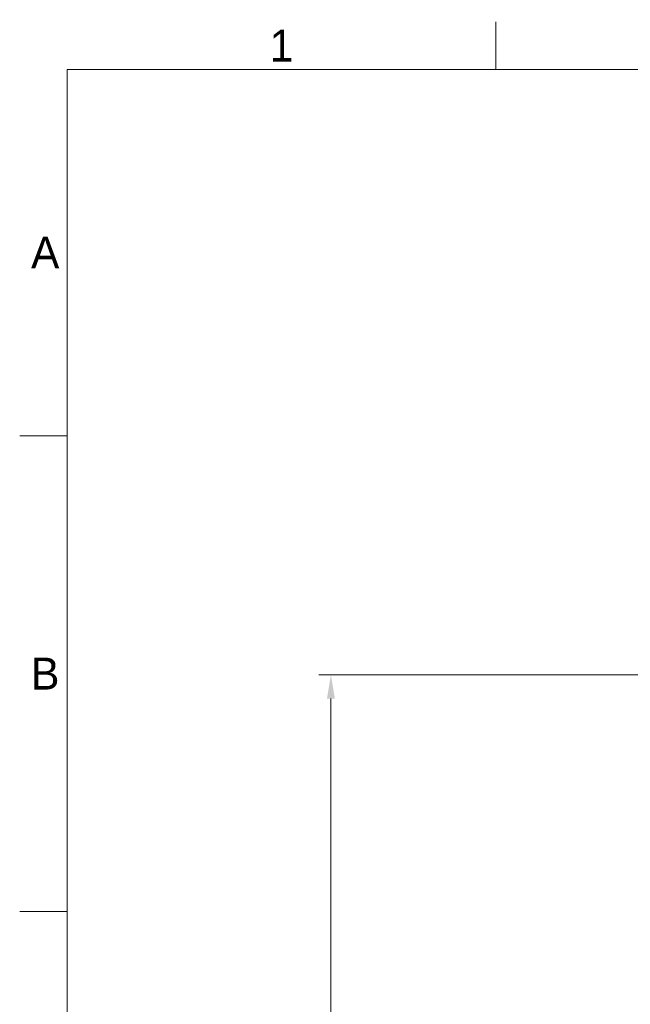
# Model space of a CAD drawing. Header units: millimetres. Extents: x 15 to 415, y 5 to 292.
# Tile 2 of 34: x 15 to 79, y 189 to 292. Entities that reach past the tile are written whole.
import ezdxf

# ---------------------------------------------------------------- set-up
doc = ezdxf.new("R2010")
doc.units = ezdxf.units.MM
doc.layers.add('Anmerkungen', color=7, linetype='Continuous')
doc.layers.add('Begrenzung', color=7, linetype='Continuous')
doc.styles.add('Shapr0', font='txt', dxfattribs={"height": 3.3495})
doc.styles.add('Shapr1', font='txt', dxfattribs={"height": 3.3495})
doc.dimstyles.new('ISO-25', dxfattribs={"dimtxt": 2.5, "dimasz": 2.5, "dimexe": 1.25, "dimexo": 0.625, "dimtad": 1, "dimtxsty": 'Standard', "dimcen": 2.5, "dimadec": 0, "dimazin": 0, "dimtfac": 1, "dimtmove": 0, "dimatfit": 3, "dimfxl": 1, "dimarcsym": 0})

# ---------------------------------------------------------------- blocks, each defined once
blk = doc.blocks.new('*D4')
at = {"layer": 'Anmerkungen', "color": 0, "linetype": 'Continuous', "lineweight": 15}
for p, q in [((112.1, 223.38), (46.44, 223.38)), ((47.69, 60.88), (47.69, 220.88)), ((237.54, 58.38), (46.44, 58.38))]:
    blk.add_line(p, q, dxfattribs=at)
at = {"layer": 'Anmerkungen', "color": 0}
for points in [[(48.11, 220.88), (47.28, 220.88), (47.69, 223.38)], [(47.28, 60.88), (48.11, 60.88), (47.69, 58.38)]]:
    blk.add_solid(points, dxfattribs=at)
at = {"layer": 'Defpoints', "color": 0}
for p in [(47.69, 223.38), (112.72, 223.38), (238.16, 58.38)]:
    blk.add_point(p, dxfattribs=at)
at = {"layer": 'Anmerkungen', "color": 0, "lineweight": 15, "insert": (45.32, 140.88), "char_height": 3.349, "attachment_point": 5, "rotation": 90, "style": 'Shapr1'}
blk.add_mtext('\\A1;330', dxfattribs=at)

msp = doc.modelspace()

# ---------------------------------------------------------------- linework, layer by layer
at = {"layer": 'Begrenzung', "linetype": 'Continuous', "lineweight": 15}
for p, q in [((65, 287), (65, 292)), ((410, 287), (20, 287)), ((20, 287), (20, 10)), ((20, 248.5), (15, 248.5)), ((20, 198.5), (15, 198.5))]:
    msp.add_line(p, q, dxfattribs=at)

# ---------------------------------------------------------------- texts
at = {"layer": 'Begrenzung', "linetype": 'Continuous', "lineweight": 15, "char_height": 3.3495, "width": 3.3495, "style": 'Shapr0'}
for s, insert, attachment_point in [('1', (42.5, 287.8252), 8), ('A', (19.1747, 267.75), 6), ('B', (19.1747, 223.5), 6)]:
    msp.add_mtext(s, dxfattribs=dict(at, insert=insert, attachment_point=attachment_point))

# ---------------------------------------------------------------- dimensions: what is measured, and where the dimension line sits
at = {"layer": 'Anmerkungen', "linetype": 'Continuous', "lineweight": 15}
dim = msp.add_linear_dim(base=(47.6921, 223.3777), p1=(238.1603, 58.3777), p2=(112.7244, 223.3777), angle=90, dimstyle='ISO-25', override={"dimscale": 1, "dimgap": 0.7, "dimdec": 2, "dimlfac": 2, "dimrnd": 0.01, "dimzin": 8, "dimdsep": 44, "dimtxsty": 'Shapr1', "dimse1": 0, "dimse2": 0, "dimadec": 2, "dimtol": 0, "dimlim": 0, "dimtp": 0, "dimtm": 0, "dimtfac": 0.6, "dimtdec": 8, "dimfrac": 2, "dimtolj": 1, "dimlwd": 15, "dimlwe": 15}, dxfattribs=at)
dim.commit()
dim.dimension.update_dxf_attribs({"geometry": '*D4', "text_midpoint": (47.6921, 140.8777), "dimtype": 160})

doc.saveas('drawing.dxf')
